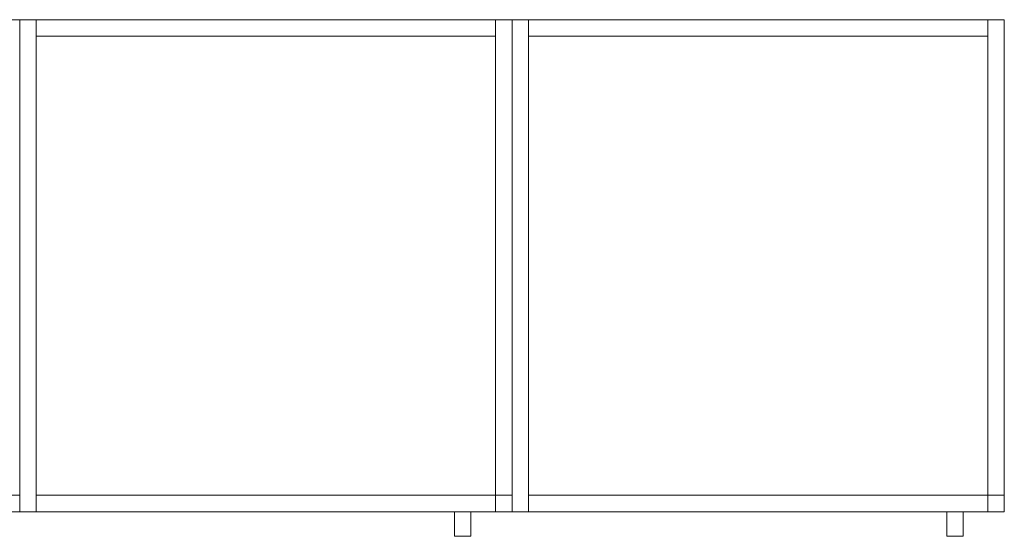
# Model space of a CAD drawing. Header units: metres. Extents: x 397.7 to 427.5, y 12.7 to 28.4.
# Tile 19 of 129: x 406.5 to 407.7, y 21.6 to 22.2. Entities that reach past the tile are written whole.
import ezdxf

# ---------------------------------------------------------------- set-up
doc = ezdxf.new("R2010")
doc.units = ezdxf.units.M
for name, color, linetype, lineweight in [('02_MOBILIARIO', 7, 'Continuous', 18), ('A-DETL-____-MBND', 7, 'Continuous', 18), ('Mobiliario', 7, 'Continuous', 18)]:
    doc.layers.add(name, color=color, linetype=linetype, lineweight=lineweight)

# ---------------------------------------------------------------- blocks, each defined once
blk = doc.blocks.new('Family - Armai 60x60x60_P4-153807-07_PCI_P4')
at = {"layer": '02_MOBILIARIO', "color": 253, "true_color": 0xaaaaaa}
for p, q in [((0, 0.03), (0, 0.63)), ((0, 0.63), (0, 0.03)), ((0, 0.63), (0.6, 0.63)), ((0.6, 0.63), (0, 0.63)), ((0, 0.03), (0, 0.63)), ((0, 0.63), (0.02, 0.63)), ((0.02, 0.63), (0.02, 0.61)), ((0.02, 0.63), (0.58, 0.63)), ((0.02, 0.63), (0.02, 0.03)), ((0.58, 0.63), (0.58, 0.61)), ((0.58, 0.03), (0.58, 0.63)), ((0.58, 0.63), (0.6, 0.63)), ((0.6, 0.63), (0.6, 0.03)), ((0.6, 0.63), (0.6, 0.03)), ((0.6, 0.03), (0.6, 0.63)), ((0.58, 0.61), (0.02, 0.61)), ((0.02, 0.05), (0.02, 0.03)), ((0.02, 0.05), (0.58, 0.05)), ((0.58, 0.03), (0.58, 0.05)), ((0.58, 0.05), (0.6, 0.05)), ((0.58, 0.05), (0.58, 0.03)), ((0.6, 0.03), (0.6, 0.05)), ((0.6, 0.03), (0, 0.03)), ((0, 0.03), (0.6, 0.03)), ((0, 0.03), (0.02, 0.03)), ((0.58, 0.03), (0.02, 0.03)), ((0.6, 0.03), (0.58, 0.03)), ((0.58, 0.03), (0.6, 0.03))]:
    blk.add_line(p, q, dxfattribs=at)
at = {"layer": 'Mobiliario', "color": 253, "true_color": 0xaaaaaa}
for p, q in [((0.02, 0.63), (0, 0.63)), ((0, 0.63), (0, 0.03)), ((0.02, 0.63), (0.02, 0.61)), ((0.58, 0.63), (0.02, 0.63)), ((0.02, 0.03), (0.02, 0.63)), ((0.58, 0.61), (0.58, 0.63)), ((0.6, 0.63), (0.58, 0.63)), ((0.58, 0.63), (0.58, 0.03)), ((0.6, 0.03), (0.6, 0.63)), ((0.02, 0.61), (0.58, 0.61)), ((0.02, 0.05), (0.02, 0.03)), ((0.58, 0.05), (0.02, 0.05)), ((0.6, 0.05), (0.58, 0.05)), ((0.58, 0.05), (0.58, 0.03)), ((0.58, 0.03), (0.58, 0.05)), ((0.6, 0.03), (0.6, 0.05)), ((0, 0.03), (0.02, 0.03)), ((0.02, 0.03), (0.58, 0.03)), ((0.58, 0.03), (0.6, 0.03)), ((0.58, 0.03), (0.6, 0.03))]:
    blk.add_line(p, q, dxfattribs=at)
blk = doc.blocks.new('Family - Armai 60x60x60_P4-153842-07_PCI_P4')
at = {"layer": '02_MOBILIARIO', "color": 253, "true_color": 0xaaaaaa}
for p, q in [((0, 0.03), (0, 0.63)), ((0, 0.63), (0.02, 0.63)), ((0, 0.03), (0, 0.63)), ((0, 0.63), (0, 0.03)), ((0, 0.63), (0.6, 0.63)), ((0.6, 0.63), (0, 0.63)), ((0.02, 0.63), (0.02, 0.03)), ((0.02, 0.63), (0.02, 0.61)), ((0.02, 0.63), (0.58, 0.63)), ((0.58, 0.03), (0.58, 0.63)), ((0.58, 0.63), (0.6, 0.63)), ((0.58, 0.63), (0.58, 0.61)), ((0.6, 0.63), (0.6, 0.03)), ((0.6, 0.63), (0.6, 0.03)), ((0.6, 0.03), (0.6, 0.63)), ((0.58, 0.61), (0.02, 0.61)), ((0.02, 0.05), (0.02, 0.03)), ((0.02, 0.05), (0.58, 0.05)), ((0.58, 0.05), (0.58, 0.03)), ((0.58, 0.03), (0.58, 0.05)), ((0.58, 0.05), (0.6, 0.05)), ((0.6, 0.03), (0.6, 0.05)), ((0, 0.03), (0.02, 0.03)), ((0.6, 0.03), (0, 0.03)), ((0, 0.03), (0.6, 0.03)), ((0.58, 0.03), (0.02, 0.03)), ((0.58, 0.03), (0.6, 0.03)), ((0.6, 0.03), (0.58, 0.03))]:
    blk.add_line(p, q, dxfattribs=at)
at = {"layer": 'Mobiliario', "color": 253, "true_color": 0xaaaaaa}
for p, q in [((0.02, 0.63), (0, 0.63)), ((0, 0.63), (0, 0.03)), ((0.02, 0.03), (0.02, 0.63)), ((0.02, 0.63), (0.02, 0.61)), ((0.58, 0.63), (0.02, 0.63)), ((0.6, 0.63), (0.58, 0.63)), ((0.58, 0.63), (0.58, 0.03)), ((0.58, 0.61), (0.58, 0.63)), ((0.6, 0.03), (0.6, 0.63)), ((0.02, 0.61), (0.58, 0.61)), ((0.02, 0.05), (0.02, 0.03)), ((0.58, 0.05), (0.02, 0.05)), ((0.58, 0.03), (0.58, 0.05)), ((0.6, 0.05), (0.58, 0.05)), ((0.58, 0.05), (0.58, 0.03)), ((0.6, 0.03), (0.6, 0.05)), ((0, 0.03), (0.02, 0.03)), ((0.02, 0.03), (0.58, 0.03)), ((0.58, 0.03), (0.6, 0.03)), ((0.58, 0.03), (0.6, 0.03))]:
    blk.add_line(p, q, dxfattribs=at)
blk = doc.blocks.new('Family - Armai 60x60x60_P4-153850-07_PCI_P4')
at = {"layer": 'A-DETL-____-MBND', "color": 253, "true_color": 0xaaaaaa}
for p, q in [((0, 0.03), (0, 0.63)), ((0, 0.63), (0.02, 0.63)), ((0, 0.63), (0.02, 0.63)), ((0, 0.63), (0, 0.03)), ((0, 0.03), (0, 0.63)), ((0, 0.63), (0, 0.03)), ((0, 0.63), (0.6, 0.63)), ((0.6, 0.63), (0, 0.63)), ((0, 0.03), (0, 0.63)), ((0, 0.63), (0, 0.03)), ((0, 0.63), (0.6, 0.63)), ((0.6, 0.63), (0, 0.63)), ((0.02, 0.63), (0.02, 0.03)), ((0.02, 0.03), (0.02, 0.63)), ((0.02, 0.61), (0.02, 0.63)), ((0.02, 0.63), (0.02, 0.61)), ((0.02, 0.63), (0.58, 0.63)), ((0.58, 0.63), (0.02, 0.63)), ((0.58, 0.03), (0.58, 0.63)), ((0.58, 0.63), (0.6, 0.63)), ((0.58, 0.63), (0.6, 0.63)), ((0.58, 0.63), (0.58, 0.03)), ((0.58, 0.63), (0.58, 0.61)), ((0.58, 0.63), (0.58, 0.61)), ((0.6, 0.63), (0.6, 0.03)), ((0.6, 0.03), (0.6, 0.63)), ((0.6, 0.63), (0.6, 0.03)), ((0.6, 0.03), (0.6, 0.63)), ((0.6, 0.63), (0.6, 0.03)), ((0.6, 0.03), (0.6, 0.63)), ((0.58, 0.61), (0.02, 0.61)), ((0.02, 0.61), (0.58, 0.61)), ((0.02, 0.03), (0.02, 0.05)), ((0.02, 0.05), (0.02, 0.03)), ((0.02, 0.05), (0.58, 0.05)), ((0.58, 0.05), (0.02, 0.05)), ((0.58, 0.03), (0.58, 0.05)), ((0.58, 0.05), (0.6, 0.05)), ((0.58, 0.03), (0.58, 0.05)), ((0.6, 0.05), (0.58, 0.05)), ((0.58, 0.05), (0.58, 0.03)), ((0.58, 0.05), (0.58, 0.03)), ((0.6, 0.05), (0.6, 0.03)), ((0.6, 0.03), (0.6, 0.05)), ((0.02, 0.03), (0, 0.03)), ((0, 0.03), (0.02, 0.03)), ((0.6, 0.03), (0, 0.03)), ((0, 0.03), (0.6, 0.03)), ((0.6, 0.03), (0, 0.03)), ((0, 0.03), (0.6, 0.03)), ((0.58, 0.03), (0.02, 0.03)), ((0.02, 0.03), (0.58, 0.03)), ((0.53, 0), (0.53, 0.03)), ((0.53, 0.03), (0.53, 0)), ((0.53, 0.03), (0.55, 0.03)), ((0.55, 0.03), (0.53, 0.03)), ((0.55, 0.03), (0.55, 0)), ((0.55, 0.03), (0.55, 0)), ((0.6, 0.03), (0.58, 0.03)), ((0.58, 0.03), (0.6, 0.03)), ((0.6, 0.03), (0.58, 0.03)), ((0.58, 0.03), (0.6, 0.03)), ((0.55, 0), (0.53, 0)), ((0.53, 0), (0.55, 0))]:
    blk.add_line(p, q, dxfattribs=at)
blk = doc.blocks.new('Family - Armai 60x60x60_P4-154062-07_PCI_P4')
at = {"layer": 'A-DETL-____-MBND', "color": 253, "true_color": 0xaaaaaa}
for p, q in [((0, 0.03), (0, 0.63)), ((0, 0.63), (0.02, 0.63)), ((0, 0.63), (0.02, 0.63)), ((0, 0.63), (0, 0.03)), ((0, 0.03), (0, 0.63)), ((0, 0.63), (0, 0.03)), ((0, 0.63), (0.6, 0.63)), ((0.6, 0.63), (0, 0.63)), ((0, 0.03), (0, 0.63)), ((0, 0.63), (0, 0.03)), ((0, 0.63), (0.6, 0.63)), ((0.6, 0.63), (0, 0.63)), ((0.02, 0.61), (0.02, 0.63)), ((0.02, 0.63), (0.02, 0.61)), ((0.02, 0.63), (0.58, 0.63)), ((0.58, 0.63), (0.02, 0.63)), ((0.02, 0.63), (0.02, 0.03)), ((0.02, 0.03), (0.02, 0.63)), ((0.58, 0.63), (0.58, 0.61)), ((0.58, 0.63), (0.58, 0.61)), ((0.58, 0.03), (0.58, 0.63)), ((0.58, 0.63), (0.6, 0.63)), ((0.58, 0.63), (0.6, 0.63)), ((0.58, 0.63), (0.58, 0.03)), ((0.6, 0.63), (0.6, 0.03)), ((0.6, 0.03), (0.6, 0.63)), ((0.6, 0.63), (0.6, 0.03)), ((0.6, 0.03), (0.6, 0.63)), ((0.6, 0.63), (0.6, 0.03)), ((0.6, 0.03), (0.6, 0.63)), ((0.58, 0.61), (0.02, 0.61)), ((0.02, 0.61), (0.58, 0.61)), ((0.02, 0.03), (0.02, 0.05)), ((0.02, 0.05), (0.02, 0.03)), ((0.02, 0.05), (0.58, 0.05)), ((0.58, 0.05), (0.02, 0.05)), ((0.58, 0.05), (0.58, 0.03)), ((0.58, 0.05), (0.58, 0.03)), ((0.58, 0.03), (0.58, 0.05)), ((0.58, 0.05), (0.6, 0.05)), ((0.58, 0.03), (0.58, 0.05)), ((0.6, 0.05), (0.58, 0.05)), ((0.6, 0.05), (0.6, 0.03)), ((0.6, 0.03), (0.6, 0.05)), ((0.02, 0.03), (0, 0.03)), ((0, 0.03), (0.02, 0.03)), ((0.6, 0.03), (0, 0.03)), ((0, 0.03), (0.6, 0.03)), ((0.6, 0.03), (0, 0.03)), ((0, 0.03), (0.6, 0.03)), ((0.58, 0.03), (0.02, 0.03)), ((0.02, 0.03), (0.58, 0.03)), ((0.53, 0), (0.53, 0.03)), ((0.53, 0.03), (0.53, 0)), ((0.53, 0.03), (0.55, 0.03)), ((0.55, 0.03), (0.53, 0.03)), ((0.55, 0.03), (0.55, 0)), ((0.55, 0.03), (0.55, 0)), ((0.6, 0.03), (0.58, 0.03)), ((0.58, 0.03), (0.6, 0.03)), ((0.6, 0.03), (0.58, 0.03)), ((0.58, 0.03), (0.6, 0.03)), ((0.55, 0), (0.53, 0)), ((0.53, 0), (0.55, 0))]:
    blk.add_line(p, q, dxfattribs=at)
blk = doc.blocks.new('Family - Armai 60x60x60_P4-154114-07_PCI_P4')
at = {"layer": '02_MOBILIARIO', "color": 253, "true_color": 0xaaaaaa}
for p, q in [((0, 0.03), (0, 0.63)), ((0, 0.63), (0.02, 0.63)), ((0, 0.03), (0, 0.63)), ((0, 0.63), (0, 0.03)), ((0, 0.63), (0.6, 0.63)), ((0.6, 0.63), (0, 0.63)), ((0.02, 0.63), (0.02, 0.03)), ((0.02, 0.63), (0.02, 0.61)), ((0.02, 0.63), (0.58, 0.63)), ((0.58, 0.63), (0.58, 0.61)), ((0.58, 0.03), (0.58, 0.63)), ((0.58, 0.63), (0.6, 0.63)), ((0.6, 0.63), (0.6, 0.03)), ((0.6, 0.03), (0.6, 0.63)), ((0.6, 0.63), (0.6, 0.03)), ((0.58, 0.61), (0.02, 0.61)), ((0.02, 0.05), (0.02, 0.03)), ((0.02, 0.05), (0.58, 0.05)), ((0.58, 0.03), (0.58, 0.05)), ((0.58, 0.05), (0.6, 0.05)), ((0.58, 0.05), (0.58, 0.03)), ((0.6, 0.03), (0.6, 0.05)), ((0, 0.03), (0.02, 0.03)), ((0.6, 0.03), (0, 0.03)), ((0, 0.03), (0.6, 0.03)), ((0.58, 0.03), (0.02, 0.03)), ((0.6, 0.03), (0.58, 0.03)), ((0.58, 0.03), (0.6, 0.03))]:
    blk.add_line(p, q, dxfattribs=at)
at = {"layer": 'Mobiliario', "color": 253, "true_color": 0xaaaaaa}
for p, q in [((0.02, 0.63), (0, 0.63)), ((0, 0.63), (0, 0.03)), ((0.02, 0.03), (0.02, 0.63)), ((0.02, 0.63), (0.02, 0.61)), ((0.58, 0.63), (0.02, 0.63)), ((0.58, 0.61), (0.58, 0.63)), ((0.6, 0.63), (0.58, 0.63)), ((0.58, 0.63), (0.58, 0.03)), ((0.6, 0.03), (0.6, 0.63)), ((0.02, 0.61), (0.58, 0.61)), ((0.02, 0.05), (0.02, 0.03)), ((0.58, 0.05), (0.02, 0.05)), ((0.6, 0.05), (0.58, 0.05)), ((0.58, 0.05), (0.58, 0.03)), ((0.58, 0.03), (0.58, 0.05)), ((0.6, 0.03), (0.6, 0.05)), ((0, 0.03), (0.02, 0.03)), ((0.02, 0.03), (0.58, 0.03)), ((0.58, 0.03), (0.6, 0.03)), ((0.58, 0.03), (0.6, 0.03))]:
    blk.add_line(p, q, dxfattribs=at)
blk = doc.blocks.new('Family - Armai 60x60x60_P4-154334-07_PCI_P4')
at = {"layer": 'A-DETL-____-MBND', "color": 253, "true_color": 0xaaaaaa}
for p, q in [((0, 0.03), (0, 0.63)), ((0, 0.63), (0, 0.03)), ((0, 0.63), (0.6, 0.63)), ((0.6, 0.63), (0, 0.63)), ((0, 0.03), (0, 0.63)), ((0, 0.63), (0.02, 0.63)), ((0, 0.63), (0.02, 0.63)), ((0, 0.63), (0, 0.03)), ((0, 0.03), (0, 0.63)), ((0, 0.63), (0, 0.03)), ((0, 0.63), (0.6, 0.63)), ((0.6, 0.63), (0, 0.63)), ((0.02, 0.61), (0.02, 0.63)), ((0.02, 0.63), (0.02, 0.61)), ((0.02, 0.63), (0.58, 0.63)), ((0.58, 0.63), (0.02, 0.63)), ((0.02, 0.63), (0.02, 0.03)), ((0.02, 0.03), (0.02, 0.63)), ((0.58, 0.03), (0.58, 0.63)), ((0.58, 0.63), (0.6, 0.63)), ((0.58, 0.63), (0.6, 0.63)), ((0.58, 0.63), (0.58, 0.03)), ((0.58, 0.63), (0.58, 0.61)), ((0.58, 0.63), (0.58, 0.61)), ((0.6, 0.63), (0.6, 0.03)), ((0.6, 0.03), (0.6, 0.63)), ((0.6, 0.63), (0.6, 0.03)), ((0.6, 0.03), (0.6, 0.63)), ((0.6, 0.63), (0.6, 0.03)), ((0.6, 0.03), (0.6, 0.63)), ((0.58, 0.61), (0.02, 0.61)), ((0.02, 0.61), (0.58, 0.61)), ((0.02, 0.03), (0.02, 0.05)), ((0.02, 0.05), (0.02, 0.03)), ((0.02, 0.05), (0.58, 0.05)), ((0.58, 0.05), (0.02, 0.05)), ((0.58, 0.03), (0.58, 0.05)), ((0.58, 0.05), (0.6, 0.05)), ((0.58, 0.03), (0.58, 0.05)), ((0.6, 0.05), (0.58, 0.05)), ((0.58, 0.05), (0.58, 0.03)), ((0.58, 0.05), (0.58, 0.03)), ((0.6, 0.05), (0.6, 0.03)), ((0.6, 0.03), (0.6, 0.05)), ((0.6, 0.03), (0, 0.03)), ((0, 0.03), (0.6, 0.03)), ((0.02, 0.03), (0, 0.03)), ((0, 0.03), (0.02, 0.03)), ((0.6, 0.03), (0, 0.03)), ((0, 0.03), (0.6, 0.03)), ((0.58, 0.03), (0.02, 0.03)), ((0.02, 0.03), (0.58, 0.03)), ((0.53, 0), (0.53, 0.03)), ((0.53, 0.03), (0.53, 0)), ((0.53, 0.03), (0.55, 0.03)), ((0.55, 0.03), (0.53, 0.03)), ((0.55, 0.03), (0.55, 0)), ((0.55, 0.03), (0.55, 0)), ((0.6, 0.03), (0.58, 0.03)), ((0.58, 0.03), (0.6, 0.03)), ((0.6, 0.03), (0.58, 0.03)), ((0.58, 0.03), (0.6, 0.03)), ((0.55, 0), (0.53, 0)), ((0.53, 0), (0.55, 0))]:
    blk.add_line(p, q, dxfattribs=at)
blk = doc.blocks.new('Family - Armai 60x60x60_P4-154414-07_PCI_P4')
at = {"layer": 'A-DETL-____-MBND', "color": 253, "true_color": 0xaaaaaa}
for p, q in [((0, 0.03), (0, 0.63)), ((0, 0.63), (0, 0.03)), ((0, 0.63), (0.6, 0.63)), ((0.6, 0.63), (0, 0.63)), ((0, 0.03), (0, 0.63)), ((0, 0.63), (0, 0.03)), ((0, 0.63), (0.6, 0.63)), ((0.6, 0.63), (0, 0.63)), ((0, 0.03), (0, 0.63)), ((0, 0.63), (0.02, 0.63)), ((0, 0.63), (0.02, 0.63)), ((0, 0.63), (0, 0.03)), ((0.02, 0.61), (0.02, 0.63)), ((0.02, 0.63), (0.02, 0.61)), ((0.02, 0.63), (0.58, 0.63)), ((0.58, 0.63), (0.02, 0.63)), ((0.02, 0.63), (0.02, 0.03)), ((0.02, 0.03), (0.02, 0.63)), ((0.58, 0.63), (0.58, 0.61)), ((0.58, 0.63), (0.58, 0.61)), ((0.58, 0.03), (0.58, 0.63)), ((0.58, 0.63), (0.6, 0.63)), ((0.58, 0.63), (0.6, 0.63)), ((0.58, 0.63), (0.58, 0.03)), ((0.6, 0.63), (0.6, 0.03)), ((0.6, 0.03), (0.6, 0.63)), ((0.6, 0.63), (0.6, 0.03)), ((0.6, 0.03), (0.6, 0.63)), ((0.6, 0.63), (0.6, 0.03)), ((0.6, 0.03), (0.6, 0.63)), ((0.58, 0.61), (0.02, 0.61)), ((0.02, 0.61), (0.58, 0.61)), ((0.02, 0.03), (0.02, 0.05)), ((0.02, 0.05), (0.02, 0.03)), ((0.02, 0.05), (0.58, 0.05)), ((0.58, 0.05), (0.02, 0.05)), ((0.58, 0.05), (0.58, 0.03)), ((0.58, 0.05), (0.58, 0.03)), ((0.58, 0.03), (0.58, 0.05)), ((0.58, 0.05), (0.6, 0.05)), ((0.58, 0.03), (0.58, 0.05)), ((0.6, 0.05), (0.58, 0.05)), ((0.6, 0.05), (0.6, 0.03)), ((0.6, 0.03), (0.6, 0.05)), ((0.6, 0.03), (0, 0.03)), ((0, 0.03), (0.6, 0.03)), ((0.6, 0.03), (0, 0.03)), ((0, 0.03), (0.6, 0.03)), ((0.02, 0.03), (0, 0.03)), ((0, 0.03), (0.02, 0.03)), ((0.58, 0.03), (0.02, 0.03)), ((0.02, 0.03), (0.58, 0.03)), ((0.53, 0), (0.53, 0.03)), ((0.53, 0.03), (0.53, 0)), ((0.53, 0.03), (0.55, 0.03)), ((0.55, 0.03), (0.53, 0.03)), ((0.55, 0.03), (0.55, 0)), ((0.55, 0.03), (0.55, 0)), ((0.6, 0.03), (0.58, 0.03)), ((0.58, 0.03), (0.6, 0.03)), ((0.6, 0.03), (0.58, 0.03)), ((0.58, 0.03), (0.6, 0.03)), ((0.55, 0), (0.53, 0)), ((0.53, 0), (0.55, 0))]:
    blk.add_line(p, q, dxfattribs=at)
blk = doc.blocks.new('Family - Armai 60x60x60_P4-154436-07_PCI_P4')
at = {"layer": 'A-DETL-____-MBND', "color": 253, "true_color": 0xaaaaaa}
for p, q in [((0, 0.03), (0, 0.63)), ((0, 0.63), (0.02, 0.63)), ((0, 0.63), (0.02, 0.63)), ((0, 0.63), (0, 0.03)), ((0, 0.03), (0, 0.63)), ((0, 0.63), (0, 0.03)), ((0, 0.63), (0.6, 0.63)), ((0.6, 0.63), (0, 0.63)), ((0, 0.03), (0, 0.63)), ((0, 0.63), (0, 0.03)), ((0, 0.63), (0.6, 0.63)), ((0.6, 0.63), (0, 0.63)), ((0.02, 0.61), (0.02, 0.63)), ((0.02, 0.63), (0.02, 0.61)), ((0.02, 0.63), (0.58, 0.63)), ((0.58, 0.63), (0.02, 0.63)), ((0.02, 0.63), (0.02, 0.03)), ((0.02, 0.03), (0.02, 0.63)), ((0.58, 0.63), (0.58, 0.61)), ((0.58, 0.63), (0.58, 0.61)), ((0.58, 0.03), (0.58, 0.63)), ((0.58, 0.63), (0.6, 0.63)), ((0.58, 0.63), (0.6, 0.63)), ((0.58, 0.63), (0.58, 0.03)), ((0.6, 0.63), (0.6, 0.03)), ((0.6, 0.03), (0.6, 0.63)), ((0.6, 0.63), (0.6, 0.03)), ((0.6, 0.03), (0.6, 0.63)), ((0.6, 0.63), (0.6, 0.03)), ((0.6, 0.03), (0.6, 0.63)), ((0.58, 0.61), (0.02, 0.61)), ((0.02, 0.61), (0.58, 0.61)), ((0.02, 0.03), (0.02, 0.05)), ((0.02, 0.05), (0.02, 0.03)), ((0.02, 0.05), (0.58, 0.05)), ((0.58, 0.05), (0.02, 0.05)), ((0.58, 0.03), (0.58, 0.05)), ((0.58, 0.05), (0.6, 0.05)), ((0.58, 0.03), (0.58, 0.05)), ((0.6, 0.05), (0.58, 0.05)), ((0.58, 0.05), (0.58, 0.03)), ((0.58, 0.05), (0.58, 0.03)), ((0.6, 0.05), (0.6, 0.03)), ((0.6, 0.03), (0.6, 0.05)), ((0.02, 0.03), (0, 0.03)), ((0, 0.03), (0.02, 0.03)), ((0.6, 0.03), (0, 0.03)), ((0, 0.03), (0.6, 0.03)), ((0.6, 0.03), (0, 0.03)), ((0, 0.03), (0.6, 0.03)), ((0.58, 0.03), (0.02, 0.03)), ((0.02, 0.03), (0.58, 0.03)), ((0.53, 0), (0.53, 0.03)), ((0.53, 0.03), (0.53, 0)), ((0.53, 0.03), (0.55, 0.03)), ((0.55, 0.03), (0.53, 0.03)), ((0.55, 0.03), (0.55, 0)), ((0.55, 0.03), (0.55, 0)), ((0.6, 0.03), (0.58, 0.03)), ((0.58, 0.03), (0.6, 0.03)), ((0.6, 0.03), (0.58, 0.03)), ((0.58, 0.03), (0.6, 0.03)), ((0.55, 0), (0.53, 0)), ((0.53, 0), (0.55, 0))]:
    blk.add_line(p, q, dxfattribs=at)
blk = doc.blocks.new('Family - Armai 60x60x60_P4-154519-07_PCI_P4')
at = {"layer": 'A-DETL-____-MBND', "color": 253, "true_color": 0xaaaaaa}
for p, q in [((0, 0.03), (0, 0.63)), ((0, 0.63), (0, 0.03)), ((0, 0.63), (0.6, 0.63)), ((0.6, 0.63), (0, 0.63)), ((0, 0.03), (0, 0.63)), ((0, 0.63), (0, 0.03)), ((0, 0.63), (0.6, 0.63)), ((0.6, 0.63), (0, 0.63)), ((0, 0.03), (0, 0.63)), ((0, 0.63), (0.02, 0.63)), ((0, 0.63), (0.02, 0.63)), ((0, 0.63), (0, 0.03)), ((0.02, 0.63), (0.02, 0.03)), ((0.02, 0.03), (0.02, 0.63)), ((0.02, 0.61), (0.02, 0.63)), ((0.02, 0.63), (0.02, 0.61)), ((0.02, 0.63), (0.58, 0.63)), ((0.58, 0.63), (0.02, 0.63)), ((0.58, 0.63), (0.58, 0.61)), ((0.58, 0.63), (0.58, 0.61)), ((0.58, 0.03), (0.58, 0.63)), ((0.58, 0.63), (0.6, 0.63)), ((0.58, 0.63), (0.6, 0.63)), ((0.58, 0.63), (0.58, 0.03)), ((0.6, 0.63), (0.6, 0.03)), ((0.6, 0.03), (0.6, 0.63)), ((0.6, 0.63), (0.6, 0.03)), ((0.6, 0.03), (0.6, 0.63)), ((0.6, 0.63), (0.6, 0.03)), ((0.6, 0.03), (0.6, 0.63)), ((0.58, 0.61), (0.02, 0.61)), ((0.02, 0.61), (0.58, 0.61)), ((0.02, 0.03), (0.02, 0.05)), ((0.02, 0.05), (0.02, 0.03)), ((0.02, 0.05), (0.58, 0.05)), ((0.58, 0.05), (0.02, 0.05)), ((0.58, 0.03), (0.58, 0.05)), ((0.58, 0.05), (0.6, 0.05)), ((0.58, 0.03), (0.58, 0.05)), ((0.6, 0.05), (0.58, 0.05)), ((0.58, 0.05), (0.58, 0.03)), ((0.58, 0.05), (0.58, 0.03)), ((0.6, 0.05), (0.6, 0.03)), ((0.6, 0.03), (0.6, 0.05)), ((0.6, 0.03), (0, 0.03)), ((0, 0.03), (0.6, 0.03)), ((0.6, 0.03), (0, 0.03)), ((0, 0.03), (0.6, 0.03)), ((0.02, 0.03), (0, 0.03)), ((0, 0.03), (0.02, 0.03)), ((0.58, 0.03), (0.02, 0.03)), ((0.02, 0.03), (0.58, 0.03)), ((0.53, 0), (0.53, 0.03)), ((0.53, 0.03), (0.53, 0)), ((0.53, 0.03), (0.55, 0.03)), ((0.55, 0.03), (0.53, 0.03)), ((0.55, 0.03), (0.55, 0)), ((0.55, 0.03), (0.55, 0)), ((0.6, 0.03), (0.58, 0.03)), ((0.58, 0.03), (0.6, 0.03)), ((0.6, 0.03), (0.58, 0.03)), ((0.58, 0.03), (0.6, 0.03)), ((0.55, 0), (0.53, 0)), ((0.53, 0), (0.55, 0))]:
    blk.add_line(p, q, dxfattribs=at)
blk = doc.blocks.new('LONDR55-XX_ZZ-ARQ-CAA-M3D-Londres55_ifc-1-07_PCI_P4')
at = {"layer": '02_MOBILIARIO', "color": 253, "lineweight": 18, "true_color": 0xaaaaaa}
for name, p in [('Family - Armai 60x60x60_P4-153842-07_PCI_P4', (405.8621, 21.5873)), ('Family - Armai 60x60x60_P4-154436-07_PCI_P4', (405.8621, 21.5873)), ('Family - Armai 60x60x60_P4-154519-07_PCI_P4', (405.8621, 21.5873)), ('Family - Armai 60x60x60_P4-153850-07_PCI_P4', (406.4621, 21.5873)), ('Family - Armai 60x60x60_P4-154114-07_PCI_P4', (406.4621, 21.5873)), ('Family - Armai 60x60x60_P4-154414-07_PCI_P4', (406.4621, 21.5873)), ('Family - Armai 60x60x60_P4-153807-07_PCI_P4', (407.0621, 21.5873)), ('Family - Armai 60x60x60_P4-154062-07_PCI_P4', (407.0621, 21.5873)), ('Family - Armai 60x60x60_P4-154334-07_PCI_P4', (407.0621, 21.5873))]:
    blk.add_blockref(name, p, dxfattribs=at)

msp = doc.modelspace()

# ---------------------------------------------------------------- block references
at = {"lineweight": 5}
msp.add_blockref('LONDR55-XX_ZZ-ARQ-CAA-M3D-Londres55_ifc-1-07_PCI_P4', (0, 0), dxfattribs=at)

doc.saveas('drawing.dxf')
